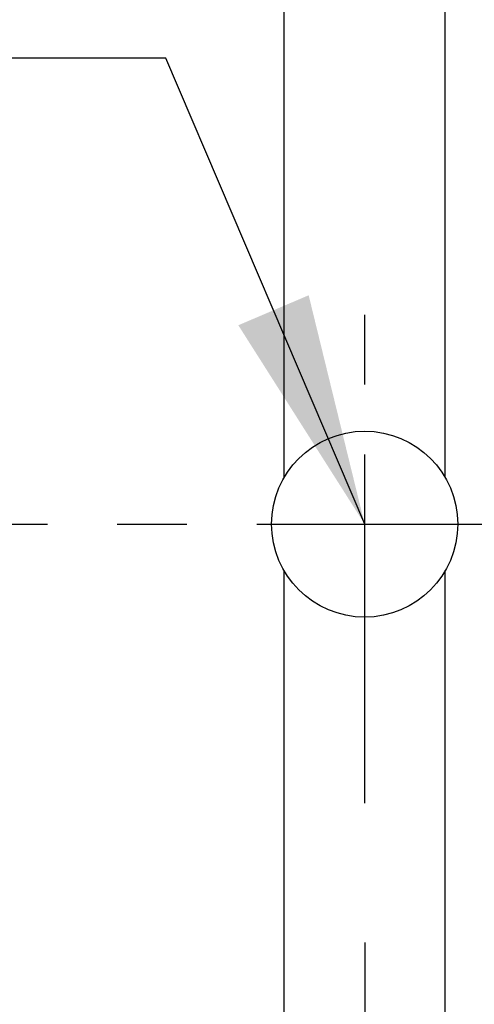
# Model space of a CAD drawing. Header units: millimetres. Extents: x -35 to 321, y -57 to 75.
# Tile 49 of 95: x 197.6 to 202.49, y -5.16 to 5.42. Entities that reach past the tile are written whole.
import ezdxf

# ---------------------------------------------------------------- set-up
doc = ezdxf.new("R2010")
doc.units = ezdxf.units.MM
doc.linetypes.add('CENTER', pattern=[2, 1.25, -0.25, 0.25, -0.25])
for name, color, linetype in [('CL', 1, 'CENTER'), ('DIM', 4, 'Continuous'), ('OUT', 3, 'Continuous')]:
    doc.layers.add(name, color=color, linetype=linetype)
doc.styles.add('DIM-7', font='SIMPLEX.shx', dxfattribs={"width": 0.7, "bigfont": 'chineset.shx'})
doc.dimstyles.new('CNS', dxfattribs={"dimtxt": 3.5, "dimasz": 2.5, "dimexe": 1, "dimexo": 1.5, "dimgap": 0.09, "dimtad": 0, "dimdsep": 46, "dimtxsty": 'DIM-7', "dimcen": 0.09, "dimclrd": 1, "dimclre": 1, "dimclrt": 4, "dimadec": 0, "dimazin": 0, "dimtfac": 1, "dimtix": 1, "dimtmove": 2, "dimatfit": 3, "dimfxl": 1, "dimtvp": 0.971429, "dimtolj": 1, "dimarcsym": 0})

# ---------------------------------------------------------------- blocks, each defined once
blk = doc.blocks.new('*D33')
at = {"layer": 'DEFPOINTS', "color": 0}
for p in [(201.309, -3), (219.309, -25), (219.309, -34.415)]:
    blk.add_point(p, dxfattribs=at)
at = {"layer": 'DIM', "color": 0, "lineweight": -2}
for p, q in [((201.309, -4.5), (201.309, -35.415)), ((219.309, -26.5), (219.309, -35.415)), ((203.809, -34.415), (216.809, -34.415))]:
    blk.add_line(p, q, dxfattribs=at)
at = {"layer": 'DIM', "color": 0}
for points in [[(203.809, -33.998), (203.809, -34.831), (201.309, -34.415)], [(216.809, -33.998), (216.809, -34.831), (219.309, -34.415)]]:
    blk.add_solid(points, dxfattribs=at)
at = {"layer": 'DIM', "color": 0, "insert": (210.309, -31.015), "char_height": 3.5, "attachment_point": 5, "style": 'DIM-7'}
blk.add_mtext('\\A1;18', dxfattribs=at)

msp = doc.modelspace()

# ---------------------------------------------------------------- linework, layer by layer
at = {"layer": 'CL', "color": 7, "ltscale": 3}
for p, q in [((201.309, -3), (201.309, 3)), ((176.148, 0), (231.309, 0))]:
    msp.add_line(p, q, dxfattribs=at)
at = {"layer": 'OUT', "color": 7}
for p, q in [((200.443, 0.5), (200.443, 15.5)), ((202.175, 0.5), (202.175, 15.5)), ((200.443, -15.5), (200.443, -0.5)), ((202.175, -15.5), (202.175, -0.5))]:
    msp.add_line(p, q, dxfattribs=at)
msp.add_circle((201.309, 0), 1, dxfattribs=at)

# ---------------------------------------------------------------- dimensions: what is measured, and where the dimension line sits
at = {"layer": 'DIM', "color": 7}
dim = msp.add_linear_dim(base=(219.309, -34.415), p1=(201.309, -3), p2=(219.309, -25), dimstyle='CNS', override={"dimclrd": 0, "dimclre": 0, "dimclrt": 0}, dxfattribs=at)
dim.commit()
dim.dimension.update_dxf_attribs({"geometry": '*D33', "text_midpoint": (210.309, -31.015)})

# ---------------------------------------------------------------- leaders
at = {"layer": 'DIM', "color": 4, "annotation_type": 0, "has_hookline": 1, "hookline_direction": 1, "text_width": 9.217}
msp.add_leader([(201.309, 0), (199.173, 5.012), (196.673, 5.012)], dimstyle='CNS', override={"dimgap": 0.09, "dimtad": 1, "dimclrd": 7, "dimclre": 4}, dxfattribs=at)

doc.saveas('drawing.dxf')
